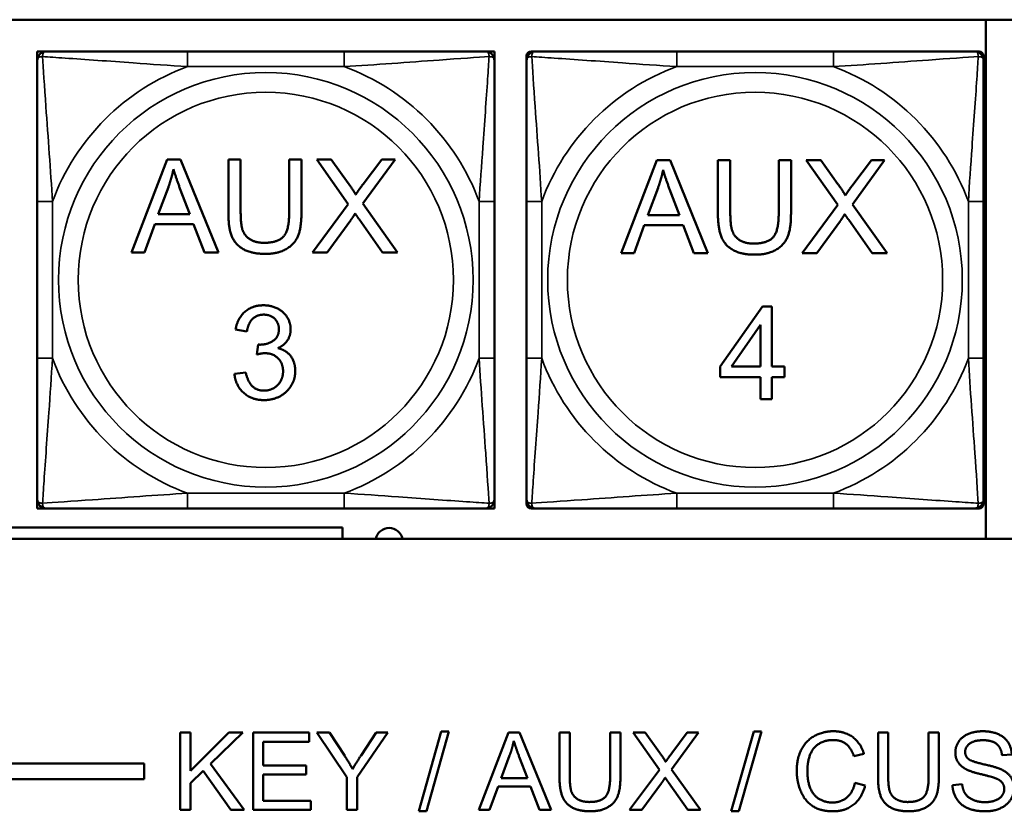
# Model space of a CAD drawing. Header units: inches. Extents: x -32 to 29.2, y -14.4 to 22.6.
# Tile 66 of 256: x -17.7 to -16.4, y -6.2 to -5.2. Entities that reach past the tile are written whole.
import ezdxf

# ---------------------------------------------------------------- set-up
doc = ezdxf.new("R2010")
doc.units = ezdxf.units.IN
doc.header["$MEASUREMENT"] = 0
doc.layers.add('Visible (ANSI)', color=7, linetype='Continuous', lineweight=50)
doc.layers.add('Visible Narrow (ANSI)', color=7, linetype='Continuous', lineweight=35)

msp = doc.modelspace()

# ---------------------------------------------------------------- linework, layer by layer
at = {"layer": 'Visible (ANSI)'}
for p, q in [((-18.9578, -5.2025), (-13.8724, -5.2025)), ((-16.4254, -5.2025), (-16.4254, -5.873)), ((-17.651, -5.2434), (-17.6391, -5.2434)), ((-17.651, -5.2552), (-17.651, -5.2434)), ((-17.2545, -5.2434), (-17.4568, -5.2434)), ((-17.0722, -5.2434), (-17.0604, -5.2434)), ((-17.0604, -5.2434), (-17.0604, -5.2552)), ((-17.019, -5.2552), (-17.019, -5.2493)), ((-17.013, -5.2434), (-17.0071, -5.2434)), ((-16.6225, -5.2434), (-16.8248, -5.2434)), ((-16.4402, -5.2434), (-16.4343, -5.2434)), ((-16.4284, -5.2493), (-16.4284, -5.2552)), ((-17.5293, -5.503), (-17.4832, -5.383)), ((-17.4832, -5.383), (-17.466, -5.383)), ((-17.466, -5.383), (-17.417, -5.503)), ((-17.4041, -5.4523), (-17.4041, -5.383)), ((-17.4041, -5.383), (-17.3882, -5.383)), ((-17.3882, -5.383), (-17.3882, -5.4523)), ((-17.3256, -5.4523), (-17.3256, -5.383)), ((-17.3256, -5.383), (-17.3097, -5.383)), ((-17.3097, -5.383), (-17.3097, -5.4523)), ((-17.2491, -5.4408), (-17.29, -5.383)), ((-17.29, -5.383), (-17.2711, -5.383)), ((-17.2711, -5.383), (-17.2492, -5.4138)), ((-17.1887, -5.383), (-17.2303, -5.4401)), ((-17.23, -5.4149), (-17.206, -5.383)), ((-17.206, -5.383), (-17.1887, -5.383)), ((-16.8968, -5.504), (-16.8507, -5.384)), ((-16.8507, -5.384), (-16.8335, -5.384)), ((-16.8335, -5.384), (-16.7845, -5.504)), ((-16.7716, -5.4534), (-16.7716, -5.384)), ((-16.7716, -5.384), (-16.7556, -5.384)), ((-16.7556, -5.384), (-16.7556, -5.4533)), ((-16.6931, -5.4533), (-16.6931, -5.384)), ((-16.6931, -5.384), (-16.6772, -5.384)), ((-16.6772, -5.384), (-16.6772, -5.4534)), ((-16.6165, -5.4418), (-16.6574, -5.384)), ((-16.6574, -5.384), (-16.6386, -5.384)), ((-16.6386, -5.384), (-16.6166, -5.4148)), ((-16.5562, -5.384), (-16.5978, -5.4411)), ((-16.5974, -5.4159), (-16.5734, -5.384)), ((-16.5734, -5.384), (-16.5562, -5.384)), ((-17.4947, -5.4538), (-17.4815, -5.4186)), ((-17.4666, -5.4205), (-17.454, -5.4538)), ((-16.8622, -5.4548), (-16.8489, -5.4196)), ((-16.834, -5.4215), (-16.8214, -5.4548)), ((-17.651, -5.4375), (-17.651, -5.6398)), ((-17.2954, -5.503), (-17.2491, -5.4408)), ((-17.2303, -5.4401), (-17.1854, -5.503)), ((-17.0604, -5.6398), (-17.0604, -5.4375)), ((-17.019, -5.4375), (-17.019, -5.6398)), ((-16.6629, -5.504), (-16.6165, -5.4418)), ((-16.5978, -5.4411), (-16.5529, -5.504)), ((-16.4284, -5.6398), (-16.4284, -5.4375)), ((-17.454, -5.4538), (-17.4947, -5.4538)), ((-16.8214, -5.4548), (-16.8622, -5.4548)), ((-17.4993, -5.4667), (-17.5125, -5.503)), ((-17.449, -5.4667), (-17.4993, -5.4667)), ((-17.4351, -5.503), (-17.449, -5.4667)), ((-17.246, -5.4614), (-17.2763, -5.503)), ((-17.2049, -5.503), (-17.2353, -5.4602)), ((-16.8668, -5.4677), (-16.8799, -5.504)), ((-16.8165, -5.4677), (-16.8668, -5.4677)), ((-16.8026, -5.504), (-16.8165, -5.4677)), ((-16.6134, -5.4624), (-16.6438, -5.504)), ((-16.5723, -5.504), (-16.6027, -5.4612)), ((-17.5125, -5.503), (-17.5293, -5.503)), ((-17.417, -5.503), (-17.4351, -5.503)), ((-17.2763, -5.503), (-17.2954, -5.503)), ((-17.1854, -5.503), (-17.2049, -5.503)), ((-16.8799, -5.504), (-16.8968, -5.504)), ((-16.7845, -5.504), (-16.8026, -5.504)), ((-16.6438, -5.504), (-16.6629, -5.504)), ((-16.5529, -5.504), (-16.5723, -5.504)), ((-16.7687, -5.6506), (-16.714, -5.5729)), ((-16.714, -5.5729), (-16.7019, -5.5729)), ((-16.7019, -5.5729), (-16.7019, -5.6506)), ((-16.7542, -5.6506), (-16.7166, -5.5965)), ((-16.7166, -5.5965), (-16.7166, -5.6506)), ((-17.3801, -5.6052), (-17.3948, -5.6025)), ((-17.3672, -5.635), (-17.3656, -5.6221)), ((-17.3963, -5.66), (-17.3816, -5.6581)), ((-16.7687, -5.6641), (-16.7687, -5.6506)), ((-16.7166, -5.6506), (-16.7542, -5.6506)), ((-16.7019, -5.6506), (-16.6857, -5.6506)), ((-16.6857, -5.6506), (-16.6857, -5.6641)), ((-16.7166, -5.6641), (-16.7687, -5.6641)), ((-16.7166, -5.6929), (-16.7166, -5.6641)), ((-16.6857, -5.6641), (-16.7019, -5.6641)), ((-16.7019, -5.6641), (-16.7019, -5.6929)), ((-16.7019, -5.6929), (-16.7166, -5.6929)), ((-17.651, -5.8339), (-17.651, -5.8221)), ((-17.0604, -5.8221), (-17.0604, -5.8339)), ((-17.019, -5.828), (-17.019, -5.8221)), ((-16.4284, -5.8221), (-16.4284, -5.828)), ((-17.6391, -5.8339), (-17.651, -5.8339)), ((-17.4568, -5.8339), (-17.2545, -5.8339)), ((-17.0604, -5.8339), (-17.0722, -5.8339)), ((-17.0071, -5.8339), (-17.013, -5.8339)), ((-16.8248, -5.8339), (-16.6225, -5.8339)), ((-16.4343, -5.8339), (-16.4402, -5.8339)), ((-17.7367, -5.8583), (-17.2568, -5.8583)), ((-17.2568, -5.8583), (-17.2568, -5.873)), ((-13.8724, -5.873), (-18.9578, -5.873)), ((-17.4663, -6.1234), (-17.453, -6.1234)), ((-17.4663, -6.2234), (-17.4663, -6.1234)), ((-17.453, -6.1234), (-17.453, -6.173)), ((-17.453, -6.173), (-17.4033, -6.1234)), ((-17.3854, -6.1234), (-17.4273, -6.164)), ((-17.4033, -6.1234), (-17.3854, -6.1234)), ((-17.3722, -6.1234), (-17.2998, -6.1234)), ((-17.3722, -6.2234), (-17.3722, -6.1234)), ((-17.2998, -6.1234), (-17.2998, -6.1353)), ((-17.2511, -6.1811), (-17.2897, -6.1234)), ((-17.2897, -6.1234), (-17.2736, -6.1234)), ((-17.2736, -6.1234), (-17.2538, -6.1536)), ((-17.1979, -6.1234), (-17.2378, -6.1811)), ((-17.2327, -6.1529), (-17.2133, -6.1234)), ((-17.2133, -6.1234), (-17.1979, -6.1234)), ((-17.158, -6.2251), (-17.1291, -6.1218)), ((-17.1192, -6.1218), (-17.1481, -6.2251)), ((-17.1291, -6.1218), (-17.1192, -6.1218)), ((-17.0806, -6.2234), (-17.0422, -6.1234)), ((-17.0422, -6.1234), (-17.0279, -6.1234)), ((-17.0279, -6.1234), (-16.987, -6.2234)), ((-16.9763, -6.1812), (-16.9763, -6.1234)), ((-16.9763, -6.1234), (-16.963, -6.1234)), ((-16.963, -6.1234), (-16.963, -6.1811)), ((-16.9109, -6.1811), (-16.9109, -6.1234)), ((-16.9109, -6.1234), (-16.8976, -6.1234)), ((-16.8976, -6.1234), (-16.8976, -6.1812)), ((-16.8471, -6.1716), (-16.8811, -6.1234)), ((-16.8811, -6.1234), (-16.8654, -6.1234)), ((-16.8654, -6.1234), (-16.8471, -6.149)), ((-16.7968, -6.1234), (-16.8314, -6.171)), ((-16.8311, -6.15), (-16.8112, -6.1234)), ((-16.8112, -6.1234), (-16.7968, -6.1234)), ((-16.7543, -6.2251), (-16.7253, -6.1218)), ((-16.7154, -6.1218), (-16.7444, -6.2251)), ((-16.7253, -6.1218), (-16.7154, -6.1218)), ((-16.5648, -6.1812), (-16.5648, -6.1234)), ((-16.5648, -6.1234), (-16.5516, -6.1234)), ((-16.5516, -6.1234), (-16.5516, -6.1811)), ((-16.4994, -6.1811), (-16.4994, -6.1234)), ((-16.4994, -6.1234), (-16.4862, -6.1234)), ((-16.4862, -6.1234), (-16.4862, -6.1812)), ((-17.2998, -6.1353), (-17.359, -6.1353)), ((-17.359, -6.1353), (-17.359, -6.1658)), ((-17.0518, -6.1824), (-17.0407, -6.1531)), ((-17.0283, -6.1547), (-17.0178, -6.1824)), ((-16.583, -6.1508), (-16.5961, -6.1539)), ((-16.392, -6.1516), (-16.4046, -6.1526)), ((-27.8004, -6.1634), (-17.5129, -6.1634)), ((-17.5129, -6.1634), (-17.5129, -6.1834)), ((-17.4273, -6.164), (-17.3836, -6.2234)), ((-17.359, -6.1658), (-17.3035, -6.1658)), ((-17.3035, -6.1658), (-17.3035, -6.1776)), ((-17.4366, -6.1729), (-17.453, -6.1888)), ((-17.401, -6.2234), (-17.4366, -6.1729)), ((-17.3035, -6.1776), (-17.359, -6.1776)), ((-17.359, -6.1776), (-17.359, -6.2116)), ((-17.2511, -6.2234), (-17.2511, -6.1811)), ((-17.2378, -6.1811), (-17.2378, -6.2234)), ((-16.8857, -6.2234), (-16.8471, -6.1716)), ((-16.8314, -6.171), (-16.794, -6.2234)), ((-17.5129, -6.1834), (-27.8004, -6.1834)), ((-17.453, -6.1888), (-17.453, -6.2234)), ((-17.0556, -6.1932), (-17.0666, -6.2234)), ((-17.0137, -6.1932), (-17.0556, -6.1932)), ((-17.0178, -6.1824), (-17.0518, -6.1824)), ((-17.0021, -6.2234), (-17.0137, -6.1932)), ((-16.8445, -6.1888), (-16.8698, -6.2234)), ((-16.8103, -6.2234), (-16.8356, -6.1878)), ((-16.5946, -6.1883), (-16.5814, -6.1917)), ((-16.4686, -6.1913), (-16.4561, -6.1902)), ((-17.359, -6.2116), (-17.2975, -6.2116)), ((-17.2975, -6.2116), (-17.2975, -6.2234)), ((-17.453, -6.2234), (-17.4663, -6.2234)), ((-17.3836, -6.2234), (-17.401, -6.2234)), ((-17.2975, -6.2234), (-17.3722, -6.2234)), ((-17.2378, -6.2234), (-17.2511, -6.2234)), ((-17.1481, -6.2251), (-17.158, -6.2251)), ((-17.0666, -6.2234), (-17.0806, -6.2234)), ((-16.987, -6.2234), (-17.0021, -6.2234)), ((-16.8698, -6.2234), (-16.8857, -6.2234)), ((-16.794, -6.2234), (-16.8103, -6.2234)), ((-16.7444, -6.2251), (-16.7543, -6.2251))]:
    msp.add_line(p, q, dxfattribs=at)
for centre, radius, start, end in [((-17.6391, -5.2552), 0.0118, 90, 180), ((-17.0722, -5.2552), 0.0118, 0, 90), ((-17.013, -5.2493), 0.00591, 90, 180), ((-17.0071, -5.2552), 0.0118, 90, 180), ((-16.4402, -5.2552), 0.0118, 0, 90), ((-16.4343, -5.2493), 0.00591, 0, 90), ((-17.6391, -5.8221), 0.0118, 180, 270), ((-17.0722, -5.8221), 0.0118, 270, 0), ((-17.0071, -5.8221), 0.0118, 180, 270), ((-16.4402, -5.8221), 0.0118, 270, 0), ((-17.013, -5.828), 0.00591, 180, 270), ((-16.4343, -5.828), 0.00591, 270, 0), ((-17.1964, -5.8766), 0.0175, 11.7284, 168.2716)]:
    msp.add_arc(centre, radius, start, end, dxfattribs=at)
for points, knots in [([(-17.4568, -5.2434), (-17.4805, -5.2434), (-17.5045, -5.2434), (-17.5278, -5.2434), (-17.5585, -5.2434), (-17.5894, -5.2434), (-17.6126, -5.2434), (-17.6247, -5.2434), (-17.6343, -5.2434), (-17.6391, -5.2434)], [0.2569537, 0.2569537, 0.2569537, 0.2569537, 0.4371919, 0.4371919, 0.4371919, 0.6739428, 0.6739428, 0.6739428, 0.7963818, 0.7963818, 0.7963818, 0.7963818]), ([(-17.0722, -5.2434), (-17.0779, -5.2434), (-17.0904, -5.2434), (-17.1057, -5.2434), (-17.1291, -5.2434), (-17.1582, -5.2434), (-17.1873, -5.2434), (-17.2095, -5.2434), (-17.2321, -5.2434), (-17.2545, -5.2434)], [-0.7968224, -0.7968224, -0.7968224, -0.7968224, -0.6514613, -0.6514613, -0.6514613, -0.427691, -0.427691, -0.427691, -0.2569517, -0.2569517, -0.2569517, -0.2569517]), ([(-16.8248, -5.2434), (-16.8485, -5.2434), (-16.8725, -5.2434), (-16.8958, -5.2434), (-16.9265, -5.2434), (-16.9574, -5.2434), (-16.9806, -5.2434), (-16.9927, -5.2434), (-17.0023, -5.2434), (-17.0071, -5.2434)], [0.2569537, 0.2569537, 0.2569537, 0.2569537, 0.4371919, 0.4371919, 0.4371919, 0.6739428, 0.6739428, 0.6739428, 0.7963818, 0.7963818, 0.7963818, 0.7963818]), ([(-16.4402, -5.2434), (-16.4459, -5.2434), (-16.4584, -5.2434), (-16.4737, -5.2434), (-16.4971, -5.2434), (-16.5262, -5.2434), (-16.5553, -5.2434), (-16.5775, -5.2434), (-16.6001, -5.2434), (-16.6225, -5.2434)], [-0.7968224, -0.7968224, -0.7968224, -0.7968224, -0.6514613, -0.6514613, -0.6514613, -0.427691, -0.427691, -0.427691, -0.2569517, -0.2569517, -0.2569517, -0.2569517]), ([(-17.651, -5.2552), (-17.651, -5.2609), (-17.651, -5.2734), (-17.651, -5.2886), (-17.651, -5.312), (-17.651, -5.3412), (-17.651, -5.3702), (-17.651, -5.3924), (-17.651, -5.4151), (-17.651, -5.4375)], [-0.7968224, -0.7968224, -0.7968224, -0.7968224, -0.6514613, -0.6514613, -0.6514613, -0.427691, -0.427691, -0.427691, -0.2569517, -0.2569517, -0.2569517, -0.2569517]), ([(-17.0604, -5.4375), (-17.0604, -5.4138), (-17.0604, -5.3898), (-17.0604, -5.3665), (-17.0604, -5.3358), (-17.0604, -5.3049), (-17.0604, -5.2817), (-17.0604, -5.2697), (-17.0604, -5.26), (-17.0604, -5.2552)], [0.2569537, 0.2569537, 0.2569537, 0.2569537, 0.4371919, 0.4371919, 0.4371919, 0.6739428, 0.6739428, 0.6739428, 0.7963818, 0.7963818, 0.7963818, 0.7963818]), ([(-17.019, -5.2552), (-17.019, -5.2609), (-17.019, -5.2734), (-17.019, -5.2886), (-17.019, -5.312), (-17.019, -5.3412), (-17.019, -5.3702), (-17.019, -5.3924), (-17.019, -5.4151), (-17.019, -5.4375)], [-0.7968224, -0.7968224, -0.7968224, -0.7968224, -0.6514613, -0.6514613, -0.6514613, -0.427691, -0.427691, -0.427691, -0.2569517, -0.2569517, -0.2569517, -0.2569517]), ([(-16.4284, -5.4375), (-16.4284, -5.4138), (-16.4284, -5.3898), (-16.4284, -5.3665), (-16.4284, -5.3358), (-16.4284, -5.3049), (-16.4284, -5.2817), (-16.4284, -5.2697), (-16.4284, -5.26), (-16.4284, -5.2552)], [0.2569537, 0.2569537, 0.2569537, 0.2569537, 0.4371919, 0.4371919, 0.4371919, 0.6739428, 0.6739428, 0.6739428, 0.7963818, 0.7963818, 0.7963818, 0.7963818]), ([(-17.651, -5.6398), (-17.651, -5.6635), (-17.651, -5.6874), (-17.651, -5.7108), (-17.651, -5.7415), (-17.651, -5.7724), (-17.651, -5.7956), (-17.651, -5.8076), (-17.651, -5.8173), (-17.651, -5.8221)], [0.2569537, 0.2569537, 0.2569537, 0.2569537, 0.4371919, 0.4371919, 0.4371919, 0.6739428, 0.6739428, 0.6739428, 0.7963818, 0.7963818, 0.7963818, 0.7963818]), ([(-17.0604, -5.8221), (-17.0604, -5.8164), (-17.0604, -5.8039), (-17.0604, -5.7887), (-17.0604, -5.7652), (-17.0604, -5.7361), (-17.0604, -5.707), (-17.0604, -5.6849), (-17.0604, -5.6622), (-17.0604, -5.6398)], [-0.7968224, -0.7968224, -0.7968224, -0.7968224, -0.6514613, -0.6514613, -0.6514613, -0.427691, -0.427691, -0.427691, -0.2569517, -0.2569517, -0.2569517, -0.2569517]), ([(-17.019, -5.6398), (-17.019, -5.6635), (-17.019, -5.6874), (-17.019, -5.7108), (-17.019, -5.7415), (-17.019, -5.7724), (-17.019, -5.7956), (-17.019, -5.8076), (-17.019, -5.8173), (-17.019, -5.8221)], [0.2569537, 0.2569537, 0.2569537, 0.2569537, 0.4371919, 0.4371919, 0.4371919, 0.6739428, 0.6739428, 0.6739428, 0.7963818, 0.7963818, 0.7963818, 0.7963818]), ([(-16.4284, -5.8221), (-16.4284, -5.8164), (-16.4284, -5.8039), (-16.4284, -5.7887), (-16.4284, -5.7652), (-16.4284, -5.7361), (-16.4284, -5.707), (-16.4284, -5.6849), (-16.4284, -5.6622), (-16.4284, -5.6398)], [-0.7968224, -0.7968224, -0.7968224, -0.7968224, -0.6514613, -0.6514613, -0.6514613, -0.427691, -0.427691, -0.427691, -0.2569517, -0.2569517, -0.2569517, -0.2569517]), ([(-17.6391, -5.8339), (-17.6334, -5.8339), (-17.6209, -5.8339), (-17.6057, -5.8339), (-17.5823, -5.8339), (-17.5531, -5.8339), (-17.5241, -5.8339), (-17.5019, -5.8339), (-17.4792, -5.8339), (-17.4568, -5.8339)], [-0.7968224, -0.7968224, -0.7968224, -0.7968224, -0.6514613, -0.6514613, -0.6514613, -0.427691, -0.427691, -0.427691, -0.2569517, -0.2569517, -0.2569517, -0.2569517]), ([(-17.2545, -5.8339), (-17.2309, -5.8339), (-17.2069, -5.8339), (-17.1835, -5.8339), (-17.1528, -5.8339), (-17.122, -5.8339), (-17.0987, -5.8339), (-17.0867, -5.8339), (-17.0771, -5.8339), (-17.0722, -5.8339)], [0.2569537, 0.2569537, 0.2569537, 0.2569537, 0.4371919, 0.4371919, 0.4371919, 0.6739428, 0.6739428, 0.6739428, 0.7963818, 0.7963818, 0.7963818, 0.7963818]), ([(-17.0071, -5.8339), (-17.0014, -5.8339), (-16.9889, -5.8339), (-16.9737, -5.8339), (-16.9503, -5.8339), (-16.9211, -5.8339), (-16.8921, -5.8339), (-16.8699, -5.8339), (-16.8472, -5.8339), (-16.8248, -5.8339)], [-0.7968224, -0.7968224, -0.7968224, -0.7968224, -0.6514613, -0.6514613, -0.6514613, -0.427691, -0.427691, -0.427691, -0.2569517, -0.2569517, -0.2569517, -0.2569517]), ([(-16.6225, -5.8339), (-16.5989, -5.8339), (-16.5749, -5.8339), (-16.5515, -5.8339), (-16.5208, -5.8339), (-16.49, -5.8339), (-16.4667, -5.8339), (-16.4547, -5.8339), (-16.4451, -5.8339), (-16.4402, -5.8339)], [0.2569537, 0.2569537, 0.2569537, 0.2569537, 0.4371919, 0.4371919, 0.4371919, 0.6739428, 0.6739428, 0.6739428, 0.7963818, 0.7963818, 0.7963818, 0.7963818])]:
    msp.add_open_spline(points, degree=3, knots=knots, dxfattribs=at)
for points in [[(-17.4815, -5.4186), (-17.4774, -5.4072), (-17.475, -5.3956)], [(-17.475, -5.3956), (-17.4722, -5.4053), (-17.4666, -5.4205)], [(-16.8489, -5.4196), (-16.8448, -5.4082), (-16.8424, -5.3966)], [(-16.8424, -5.3966), (-16.8397, -5.4063), (-16.834, -5.4215)], [(-17.2492, -5.4138), (-17.2423, -5.4233), (-17.2396, -5.4285)], [(-17.2396, -5.4285), (-17.2355, -5.4221), (-17.23, -5.4149)], [(-16.6166, -5.4148), (-16.6098, -5.4243), (-16.607, -5.4295)], [(-16.607, -5.4295), (-16.603, -5.4231), (-16.5974, -5.4159)], [(-17.3566, -5.505), (-17.3735, -5.505), (-17.395, -5.4934), (-17.4041, -5.4714), (-17.4041, -5.4523)], [(-17.3882, -5.4523), (-17.3882, -5.4678), (-17.3824, -5.4826), (-17.3683, -5.4907), (-17.358, -5.4907)], [(-17.358, -5.4907), (-17.3405, -5.4907), (-17.3256, -5.4748), (-17.3256, -5.4523)], [(-17.3097, -5.4523), (-17.3097, -5.4705), (-17.3179, -5.4917), (-17.3393, -5.505), (-17.3566, -5.505)], [(-17.2403, -5.4528), (-17.2442, -5.4589), (-17.246, -5.4614)], [(-17.2353, -5.4602), (-17.2378, -5.4566), (-17.2403, -5.4528)], [(-16.7241, -5.506), (-16.7409, -5.506), (-16.7624, -5.4944), (-16.7716, -5.4724), (-16.7716, -5.4534)], [(-16.7556, -5.4533), (-16.7556, -5.4688), (-16.7499, -5.4836), (-16.7357, -5.4917), (-16.7255, -5.4917)], [(-16.7255, -5.4917), (-16.708, -5.4917), (-16.6931, -5.4758), (-16.6931, -5.4533)], [(-16.6772, -5.4534), (-16.6772, -5.4715), (-16.6853, -5.4927), (-16.7067, -5.506), (-16.7241, -5.506)], [(-16.6077, -5.4538), (-16.6117, -5.4599), (-16.6134, -5.4624)], [(-16.6027, -5.4612), (-16.6053, -5.4576), (-16.6077, -5.4538)], [(-17.3948, -5.6025), (-17.3921, -5.5877), (-17.373, -5.5714), (-17.3587, -5.5714)], [(-17.3587, -5.5714), (-17.3489, -5.5714), (-17.3324, -5.5798), (-17.3236, -5.5944), (-17.3236, -5.6025)], [(-17.3584, -5.5835), (-17.367, -5.5835), (-17.3785, -5.5943), (-17.3801, -5.6052)], [(-17.3388, -5.6022), (-17.3388, -5.5941), (-17.3497, -5.5835), (-17.3584, -5.5835)], [(-17.3633, -5.6223), (-17.3538, -5.6223), (-17.3388, -5.6124), (-17.3388, -5.6022)], [(-17.3236, -5.6025), (-17.3236, -5.6103), (-17.3319, -5.6231), (-17.3401, -5.6268)], [(-17.3656, -5.6221), (-17.3641, -5.6223), (-17.3633, -5.6223)], [(-17.3569, -5.6333), (-17.361, -5.6333), (-17.3672, -5.635)], [(-17.3334, -5.6566), (-17.3334, -5.6465), (-17.3466, -5.6333), (-17.3569, -5.6333)], [(-17.3401, -5.6268), (-17.3294, -5.6293), (-17.3177, -5.6448), (-17.3177, -5.6564)], [(-17.3581, -5.6939), (-17.374, -5.6939), (-17.3948, -5.675), (-17.3963, -5.66)], [(-17.3816, -5.6581), (-17.379, -5.6706), (-17.3668, -5.6817), (-17.3581, -5.6817)], [(-17.3177, -5.6564), (-17.3177, -5.672), (-17.3407, -5.6939), (-17.3581, -5.6939)], [(-17.3581, -5.6817), (-17.3476, -5.6817), (-17.3334, -5.6673), (-17.3334, -5.6566)], [(-16.6698, -6.1727), (-16.6698, -6.1571), (-16.6578, -6.1337), (-16.6358, -6.1217), (-16.6225, -6.1217)], [(-16.6225, -6.1217), (-16.6075, -6.1217), (-16.5871, -6.137), (-16.583, -6.1508)], [(-16.4649, -6.1493), (-16.4649, -6.1417), (-16.4563, -6.1285), (-16.4397, -6.1217), (-16.4296, -6.1217)], [(-16.4296, -6.1217), (-16.4185, -6.1217), (-16.4015, -6.1288), (-16.3923, -6.1428), (-16.392, -6.1516)], [(-17.0407, -6.1531), (-17.0373, -6.1436), (-17.0353, -6.134)], [(-17.0353, -6.134), (-17.033, -6.142), (-17.0283, -6.1547)], [(-16.6228, -6.133), (-16.6343, -6.133), (-16.6499, -6.1441), (-16.6561, -6.1627), (-16.6561, -6.1726)], [(-16.5961, -6.1539), (-16.5996, -6.143), (-16.6128, -6.133), (-16.6228, -6.133)], [(-16.4291, -6.1333), (-16.4411, -6.1333), (-16.4522, -6.1422), (-16.4522, -6.1484)], [(-16.4046, -6.1526), (-16.4056, -6.143), (-16.4175, -6.1333), (-16.4291, -6.1333)], [(-17.2538, -6.1536), (-17.2483, -6.162), (-17.2436, -6.1705)], [(-17.2436, -6.1705), (-17.2391, -6.1627), (-17.2327, -6.1529)], [(-16.8471, -6.149), (-16.8414, -6.157), (-16.8391, -6.1613)], [(-16.8391, -6.1613), (-16.8358, -6.156), (-16.8311, -6.15)], [(-16.4507, -6.171), (-16.4579, -6.1673), (-16.4649, -6.1561), (-16.4649, -6.1493)], [(-16.4522, -6.1484), (-16.4522, -6.1538), (-16.4483, -6.1573)], [(-16.4483, -6.1573), (-16.4444, -6.1607), (-16.412, -6.168), (-16.406, -6.1708)], [(-16.9367, -6.2251), (-16.9507, -6.2251), (-16.9686, -6.2154), (-16.9763, -6.1971), (-16.9763, -6.1812)], [(-16.963, -6.1811), (-16.963, -6.1941), (-16.9582, -6.2064), (-16.9464, -6.2131), (-16.9378, -6.2131)], [(-16.9378, -6.2131), (-16.9233, -6.2131), (-16.9109, -6.1999), (-16.9109, -6.1811)], [(-16.8976, -6.1812), (-16.8976, -6.1963), (-16.9044, -6.214), (-16.9222, -6.2251), (-16.9367, -6.2251)], [(-16.8397, -6.1816), (-16.843, -6.1867), (-16.8445, -6.1888)], [(-16.8356, -6.1878), (-16.8377, -6.1847), (-16.8397, -6.1816)], [(-16.6228, -6.2251), (-16.6389, -6.2251), (-16.6592, -6.2119), (-16.6698, -6.187), (-16.6698, -6.1727)], [(-16.6561, -6.1726), (-16.6561, -6.1853), (-16.6487, -6.2044), (-16.633, -6.2138), (-16.6239, -6.2138)], [(-16.5253, -6.2251), (-16.5393, -6.2251), (-16.5572, -6.2154), (-16.5648, -6.1971), (-16.5648, -6.1812)], [(-16.5516, -6.1811), (-16.5516, -6.1941), (-16.5468, -6.2064), (-16.5349, -6.2131), (-16.5264, -6.2131)], [(-16.5264, -6.2131), (-16.5119, -6.2131), (-16.4994, -6.1999), (-16.4994, -6.1811)], [(-16.4862, -6.1812), (-16.4862, -6.1963), (-16.493, -6.214), (-16.5108, -6.2251), (-16.5253, -6.2251)], [(-16.4135, -6.1822), (-16.4175, -6.1806), (-16.4452, -6.174), (-16.4507, -6.171)], [(-16.406, -6.1708), (-16.3973, -6.1748), (-16.389, -6.1872), (-16.389, -6.1952)], [(-16.6239, -6.2138), (-16.6128, -6.2138), (-16.5974, -6.201), (-16.5946, -6.1883)], [(-16.5814, -6.1917), (-16.5856, -6.208), (-16.6071, -6.2251), (-16.6228, -6.2251)], [(-16.426, -6.2251), (-16.4396, -6.2251), (-16.4579, -6.2172), (-16.4683, -6.2013), (-16.4686, -6.1913)], [(-16.4561, -6.1902), (-16.4552, -6.1978), (-16.4487, -6.2074), (-16.4351, -6.2133), (-16.4266, -6.2133)], [(-16.4017, -6.1963), (-16.4017, -6.1916), (-16.4071, -6.1846), (-16.4135, -6.1822)], [(-16.4266, -6.2133), (-16.419, -6.2133), (-16.4074, -6.2088), (-16.4017, -6.201), (-16.4017, -6.1963)], [(-16.389, -6.1952), (-16.389, -6.2032), (-16.3981, -6.2173), (-16.4153, -6.2251), (-16.426, -6.2251)]]:
    msp.add_open_spline(points, degree=2, dxfattribs=at)
at = {"layer": 'Visible Narrow (ANSI)'}
for p, q in [((-17.4568, -5.2434), (-17.4568, -5.2631)), ((-17.2545, -5.2434), (-17.2545, -5.2631)), ((-16.8248, -5.2434), (-16.8248, -5.2631)), ((-16.6225, -5.2434), (-16.6225, -5.2631)), ((-17.4568, -5.2631), (-17.2545, -5.2631)), ((-16.8248, -5.2631), (-16.6225, -5.2631)), ((-17.651, -5.4375), (-17.6313, -5.4375)), ((-17.6313, -5.6398), (-17.6313, -5.4375)), ((-17.0801, -5.4375), (-17.0801, -5.6398)), ((-17.0604, -5.4375), (-17.0801, -5.4375)), ((-17.019, -5.4375), (-16.9993, -5.4375)), ((-16.9993, -5.6398), (-16.9993, -5.4375)), ((-16.4481, -5.4375), (-16.4481, -5.6398)), ((-16.4284, -5.4375), (-16.4481, -5.4375)), ((-17.651, -5.6398), (-17.6313, -5.6398)), ((-17.0604, -5.6398), (-17.0801, -5.6398)), ((-17.019, -5.6398), (-16.9993, -5.6398)), ((-16.4284, -5.6398), (-16.4481, -5.6398)), ((-17.2545, -5.8142), (-17.4568, -5.8142)), ((-17.4568, -5.8339), (-17.4568, -5.8142)), ((-17.2545, -5.8339), (-17.2545, -5.8142)), ((-16.6225, -5.8142), (-16.8248, -5.8142)), ((-16.8248, -5.8339), (-16.8248, -5.8142)), ((-16.6225, -5.8339), (-16.6225, -5.8142))]:
    msp.add_line(p, q, dxfattribs=at)
for centre, radius in [((-17.3557, -5.5386), 0.2678), ((-16.7237, -5.5386), 0.2678), ((-17.3557, -5.5386), 0.2424), ((-16.7237, -5.5386), 0.2424)]:
    msp.add_circle(centre, radius, dxfattribs=at)
for centre, start, end in [((-17.3557, -5.5386), 110.1547, 159.8453), ((-17.3557, -5.5386), 20.1547, 69.8453), ((-16.7237, -5.5386), 110.1547, 159.8453), ((-16.7237, -5.5386), 20.1547, 69.8453), ((-17.3557, -5.5386), 200.1547, 249.8453), ((-17.3557, -5.5386), 290.1547, 339.8453), ((-16.7237, -5.5386), 200.1547, 249.8453), ((-16.7237, -5.5386), 290.1547, 339.8453)]:
    msp.add_arc(centre, 0.2936, start, end, dxfattribs=at)
for points, knots in [([(-17.651, -5.2552), (-17.651, -5.2546), (-17.6509, -5.2541), (-17.6506, -5.2533), (-17.6505, -5.2529), (-17.6501, -5.2523), (-17.6499, -5.2521), (-17.6496, -5.2518), (-17.6495, -5.2517), (-17.649, -5.2513), (-17.6487, -5.2511), (-17.6478, -5.2507), (-17.6471, -5.2505), (-17.6457, -5.2503), (-17.6449, -5.2502), (-17.6441, -5.2502)], [-0.0532704, -0.0532704, -0.0532704, -0.0532704, -0.04377373, -0.04377373, -0.03521335, -0.03521335, -0.02986312, -0.02986312, -0.02651922, -0.02651922, -0.01983142, -0.01983142, -0.00913095, -0.00913095, 0.00023197, 0.00023197, 0.00023197, 0.00023197]), ([(-17.6441, -5.2502), (-17.6441, -5.2494), (-17.6441, -5.2486), (-17.6438, -5.2472), (-17.6436, -5.2465), (-17.6432, -5.2456), (-17.643, -5.2453), (-17.6427, -5.2449), (-17.6426, -5.2447), (-17.6422, -5.2444), (-17.642, -5.2443), (-17.6415, -5.2439), (-17.6411, -5.2437), (-17.6402, -5.2434), (-17.6397, -5.2434), (-17.6391, -5.2434)], [-0.00023197, -0.00023197, -0.00023197, -0.00023197, 0.00913095, 0.00913095, 0.01983142, 0.01983142, 0.02651922, 0.02651922, 0.02986312, 0.02986312, 0.03521335, 0.03521335, 0.04377373, 0.04377373, 0.0532704, 0.0532704, 0.0532704, 0.0532704]), ([(-17.6441, -5.2502), (-17.6364, -5.2507), (-17.6264, -5.2514), (-17.5894, -5.2538), (-17.5577, -5.2561), (-17.5034, -5.26), (-17.4802, -5.2616), (-17.4568, -5.2631)], [-0.7478145, -0.7478145, -0.7478145, -0.7478145, -0.6493253, -0.6493253, -0.427691, -0.427691, -0.2569537, -0.2569537, -0.2569537, -0.2569537]), ([(-17.6313, -5.4375), (-17.6337, -5.397), (-17.637, -5.3547), (-17.6416, -5.289), (-17.6432, -5.2646), (-17.6441, -5.2502)], [0.2569517, 0.2569517, 0.2569517, 0.2569517, 0.5559983, 0.5559983, 0.7482818, 0.7482818, 0.7482818, 0.7482818]), ([(-17.2545, -5.2631), (-17.2141, -5.2607), (-17.1717, -5.2574), (-17.106, -5.2527), (-17.0816, -5.2511), (-17.0673, -5.2502)], [0.2569517, 0.2569517, 0.2569517, 0.2569517, 0.5559983, 0.5559983, 0.7482818, 0.7482818, 0.7482818, 0.7482818]), ([(-17.0673, -5.2502), (-17.0677, -5.2579), (-17.0684, -5.2679), (-17.0709, -5.3049), (-17.0732, -5.3366), (-17.077, -5.3909), (-17.0787, -5.4141), (-17.0801, -5.4375)], [-0.7478145, -0.7478145, -0.7478145, -0.7478145, -0.6493253, -0.6493253, -0.427691, -0.427691, -0.2569537, -0.2569537, -0.2569537, -0.2569537]), ([(-17.0722, -5.2434), (-17.0717, -5.2434), (-17.0712, -5.2434), (-17.0703, -5.2437), (-17.0699, -5.2439), (-17.0693, -5.2443), (-17.0691, -5.2444), (-17.0688, -5.2447), (-17.0687, -5.2449), (-17.0684, -5.2453), (-17.0682, -5.2456), (-17.0677, -5.2465), (-17.0675, -5.2472), (-17.0673, -5.2486), (-17.0672, -5.2494), (-17.0673, -5.2502)], [-0.0532704, -0.0532704, -0.0532704, -0.0532704, -0.04377373, -0.04377373, -0.03521335, -0.03521335, -0.02986312, -0.02986312, -0.02651922, -0.02651922, -0.01983142, -0.01983142, -0.00913095, -0.00913095, 0.00023197, 0.00023197, 0.00023197, 0.00023197]), ([(-17.0673, -5.2502), (-17.0664, -5.2502), (-17.0657, -5.2503), (-17.0642, -5.2505), (-17.0635, -5.2507), (-17.0626, -5.2511), (-17.0623, -5.2513), (-17.0619, -5.2517), (-17.0618, -5.2518), (-17.0615, -5.2521), (-17.0613, -5.2523), (-17.0609, -5.2529), (-17.0607, -5.2533), (-17.0605, -5.2541), (-17.0604, -5.2546), (-17.0604, -5.2552)], [-0.00023197, -0.00023197, -0.00023197, -0.00023197, 0.00913095, 0.00913095, 0.01983142, 0.01983142, 0.02651922, 0.02651922, 0.02986312, 0.02986312, 0.03521335, 0.03521335, 0.04377373, 0.04377373, 0.0532704, 0.0532704, 0.0532704, 0.0532704]), ([(-17.019, -5.2552), (-17.019, -5.2546), (-17.0189, -5.2541), (-17.0186, -5.2533), (-17.0185, -5.2529), (-17.0181, -5.2523), (-17.0179, -5.2521), (-17.0176, -5.2518), (-17.0175, -5.2517), (-17.017, -5.2513), (-17.0167, -5.2511), (-17.0158, -5.2507), (-17.0151, -5.2505), (-17.0137, -5.2503), (-17.0129, -5.2502), (-17.0121, -5.2502)], [-0.0532704, -0.0532704, -0.0532704, -0.0532704, -0.04377373, -0.04377373, -0.03521335, -0.03521335, -0.02986312, -0.02986312, -0.02651922, -0.02651922, -0.01983142, -0.01983142, -0.00913095, -0.00913095, 0.00023197, 0.00023197, 0.00023197, 0.00023197]), ([(-17.0121, -5.2502), (-17.0121, -5.2494), (-17.0121, -5.2486), (-17.0118, -5.2472), (-17.0116, -5.2465), (-17.0112, -5.2456), (-17.011, -5.2453), (-17.0107, -5.2449), (-17.0106, -5.2447), (-17.0102, -5.2444), (-17.01, -5.2443), (-17.0095, -5.2439), (-17.0091, -5.2437), (-17.0082, -5.2434), (-17.0077, -5.2434), (-17.0071, -5.2434)], [-0.00023197, -0.00023197, -0.00023197, -0.00023197, 0.00913095, 0.00913095, 0.01983142, 0.01983142, 0.02651922, 0.02651922, 0.02986312, 0.02986312, 0.03521335, 0.03521335, 0.04377373, 0.04377373, 0.0532704, 0.0532704, 0.0532704, 0.0532704]), ([(-17.0121, -5.2502), (-17.0044, -5.2507), (-16.9944, -5.2514), (-16.9574, -5.2538), (-16.9257, -5.2561), (-16.8714, -5.26), (-16.8482, -5.2616), (-16.8248, -5.2631)], [-0.7478145, -0.7478145, -0.7478145, -0.7478145, -0.6493253, -0.6493253, -0.427691, -0.427691, -0.2569537, -0.2569537, -0.2569537, -0.2569537]), ([(-16.9993, -5.4375), (-17.0017, -5.397), (-17.005, -5.3547), (-17.0096, -5.289), (-17.0112, -5.2646), (-17.0121, -5.2502)], [0.2569517, 0.2569517, 0.2569517, 0.2569517, 0.5559983, 0.5559983, 0.7482818, 0.7482818, 0.7482818, 0.7482818]), ([(-16.6225, -5.2631), (-16.5821, -5.2607), (-16.5397, -5.2574), (-16.474, -5.2527), (-16.4496, -5.2511), (-16.4353, -5.2502)], [0.2569517, 0.2569517, 0.2569517, 0.2569517, 0.5559983, 0.5559983, 0.7482818, 0.7482818, 0.7482818, 0.7482818]), ([(-16.4353, -5.2502), (-16.4357, -5.2579), (-16.4364, -5.2679), (-16.4389, -5.3049), (-16.4412, -5.3366), (-16.445, -5.3909), (-16.4467, -5.4141), (-16.4481, -5.4375)], [-0.7478145, -0.7478145, -0.7478145, -0.7478145, -0.6493253, -0.6493253, -0.427691, -0.427691, -0.2569537, -0.2569537, -0.2569537, -0.2569537]), ([(-16.4402, -5.2434), (-16.4397, -5.2434), (-16.4392, -5.2434), (-16.4383, -5.2437), (-16.4379, -5.2439), (-16.4373, -5.2443), (-16.4371, -5.2444), (-16.4368, -5.2447), (-16.4367, -5.2449), (-16.4364, -5.2453), (-16.4362, -5.2456), (-16.4357, -5.2465), (-16.4355, -5.2472), (-16.4353, -5.2486), (-16.4352, -5.2494), (-16.4353, -5.2502)], [-0.0532704, -0.0532704, -0.0532704, -0.0532704, -0.04377373, -0.04377373, -0.03521335, -0.03521335, -0.02986312, -0.02986312, -0.02651922, -0.02651922, -0.01983142, -0.01983142, -0.00913095, -0.00913095, 0.00023197, 0.00023197, 0.00023197, 0.00023197]), ([(-16.4353, -5.2502), (-16.4344, -5.2502), (-16.4337, -5.2503), (-16.4322, -5.2505), (-16.4315, -5.2507), (-16.4306, -5.2511), (-16.4303, -5.2513), (-16.4299, -5.2517), (-16.4298, -5.2518), (-16.4295, -5.2521), (-16.4293, -5.2523), (-16.4289, -5.2529), (-16.4287, -5.2533), (-16.4285, -5.2541), (-16.4284, -5.2546), (-16.4284, -5.2552)], [-0.00023197, -0.00023197, -0.00023197, -0.00023197, 0.00913095, 0.00913095, 0.01983142, 0.01983142, 0.02651922, 0.02651922, 0.02986312, 0.02986312, 0.03521335, 0.03521335, 0.04377373, 0.04377373, 0.0532704, 0.0532704, 0.0532704, 0.0532704]), ([(-17.6441, -5.8271), (-17.6436, -5.8194), (-17.643, -5.8094), (-17.6405, -5.7724), (-17.6382, -5.7406), (-17.6343, -5.6864), (-17.6327, -5.6632), (-17.6313, -5.6398)], [-0.7478145, -0.7478145, -0.7478145, -0.7478145, -0.6493253, -0.6493253, -0.427691, -0.427691, -0.2569537, -0.2569537, -0.2569537, -0.2569537]), ([(-17.0801, -5.6398), (-17.0777, -5.6803), (-17.0744, -5.7226), (-17.0698, -5.7883), (-17.0682, -5.8127), (-17.0673, -5.8271)], [0.2569517, 0.2569517, 0.2569517, 0.2569517, 0.5559983, 0.5559983, 0.7482818, 0.7482818, 0.7482818, 0.7482818]), ([(-17.0121, -5.8271), (-17.0116, -5.8194), (-17.011, -5.8094), (-17.0085, -5.7724), (-17.0062, -5.7406), (-17.0023, -5.6864), (-17.0007, -5.6632), (-16.9993, -5.6398)], [-0.7478145, -0.7478145, -0.7478145, -0.7478145, -0.6493253, -0.6493253, -0.427691, -0.427691, -0.2569537, -0.2569537, -0.2569537, -0.2569537]), ([(-16.4481, -5.6398), (-16.4457, -5.6803), (-16.4424, -5.7226), (-16.4378, -5.7883), (-16.4362, -5.8127), (-16.4353, -5.8271)], [0.2569517, 0.2569517, 0.2569517, 0.2569517, 0.5559983, 0.5559983, 0.7482818, 0.7482818, 0.7482818, 0.7482818]), ([(-17.6441, -5.8271), (-17.6449, -5.8271), (-17.6457, -5.827), (-17.6471, -5.8268), (-17.6478, -5.8266), (-17.6487, -5.8262), (-17.649, -5.826), (-17.6495, -5.8256), (-17.6496, -5.8255), (-17.6499, -5.8252), (-17.6501, -5.825), (-17.6505, -5.8244), (-17.6506, -5.824), (-17.6509, -5.8231), (-17.651, -5.8226), (-17.651, -5.8221)], [-0.00023197, -0.00023197, -0.00023197, -0.00023197, 0.00913095, 0.00913095, 0.01983142, 0.01983142, 0.02651922, 0.02651922, 0.02986312, 0.02986312, 0.03521335, 0.03521335, 0.04377373, 0.04377373, 0.0532704, 0.0532704, 0.0532704, 0.0532704]), ([(-17.4568, -5.8142), (-17.4973, -5.8166), (-17.5397, -5.8199), (-17.6053, -5.8245), (-17.6297, -5.8261), (-17.6441, -5.8271)], [0.2569517, 0.2569517, 0.2569517, 0.2569517, 0.5559983, 0.5559983, 0.7482818, 0.7482818, 0.7482818, 0.7482818]), ([(-17.0673, -5.8271), (-17.0749, -5.8266), (-17.0849, -5.8259), (-17.122, -5.8235), (-17.1537, -5.8212), (-17.2079, -5.8173), (-17.2312, -5.8156), (-17.2545, -5.8142)], [-0.7478145, -0.7478145, -0.7478145, -0.7478145, -0.6493253, -0.6493253, -0.427691, -0.427691, -0.2569537, -0.2569537, -0.2569537, -0.2569537]), ([(-17.0604, -5.8221), (-17.0604, -5.8226), (-17.0605, -5.8231), (-17.0607, -5.824), (-17.0609, -5.8244), (-17.0613, -5.825), (-17.0615, -5.8252), (-17.0618, -5.8255), (-17.0619, -5.8256), (-17.0623, -5.826), (-17.0626, -5.8262), (-17.0635, -5.8266), (-17.0642, -5.8268), (-17.0657, -5.827), (-17.0664, -5.8271), (-17.0673, -5.8271)], [-0.0532704, -0.0532704, -0.0532704, -0.0532704, -0.04377373, -0.04377373, -0.03521335, -0.03521335, -0.02986312, -0.02986312, -0.02651922, -0.02651922, -0.01983142, -0.01983142, -0.00913095, -0.00913095, 0.00023197, 0.00023197, 0.00023197, 0.00023197]), ([(-17.0121, -5.8271), (-17.0129, -5.8271), (-17.0137, -5.827), (-17.0151, -5.8268), (-17.0158, -5.8266), (-17.0167, -5.8262), (-17.017, -5.826), (-17.0175, -5.8256), (-17.0176, -5.8255), (-17.0179, -5.8252), (-17.0181, -5.825), (-17.0185, -5.8244), (-17.0186, -5.824), (-17.0189, -5.8231), (-17.019, -5.8226), (-17.019, -5.8221)], [-0.00023197, -0.00023197, -0.00023197, -0.00023197, 0.00913095, 0.00913095, 0.01983142, 0.01983142, 0.02651922, 0.02651922, 0.02986312, 0.02986312, 0.03521335, 0.03521335, 0.04377373, 0.04377373, 0.0532704, 0.0532704, 0.0532704, 0.0532704]), ([(-16.8248, -5.8142), (-16.8653, -5.8166), (-16.9077, -5.8199), (-16.9733, -5.8245), (-16.9977, -5.8261), (-17.0121, -5.8271)], [0.2569517, 0.2569517, 0.2569517, 0.2569517, 0.5559983, 0.5559983, 0.7482818, 0.7482818, 0.7482818, 0.7482818]), ([(-16.4353, -5.8271), (-16.4429, -5.8266), (-16.4529, -5.8259), (-16.49, -5.8235), (-16.5217, -5.8212), (-16.5759, -5.8173), (-16.5992, -5.8156), (-16.6225, -5.8142)], [-0.7478145, -0.7478145, -0.7478145, -0.7478145, -0.6493253, -0.6493253, -0.427691, -0.427691, -0.2569537, -0.2569537, -0.2569537, -0.2569537]), ([(-16.4284, -5.8221), (-16.4284, -5.8226), (-16.4285, -5.8231), (-16.4287, -5.824), (-16.4289, -5.8244), (-16.4293, -5.825), (-16.4295, -5.8252), (-16.4298, -5.8255), (-16.4299, -5.8256), (-16.4303, -5.826), (-16.4306, -5.8262), (-16.4315, -5.8266), (-16.4322, -5.8268), (-16.4337, -5.827), (-16.4344, -5.8271), (-16.4353, -5.8271)], [-0.0532704, -0.0532704, -0.0532704, -0.0532704, -0.04377373, -0.04377373, -0.03521335, -0.03521335, -0.02986312, -0.02986312, -0.02651922, -0.02651922, -0.01983142, -0.01983142, -0.00913095, -0.00913095, 0.00023197, 0.00023197, 0.00023197, 0.00023197]), ([(-17.6391, -5.8339), (-17.6397, -5.8339), (-17.6402, -5.8339), (-17.6411, -5.8336), (-17.6415, -5.8334), (-17.642, -5.833), (-17.6422, -5.8329), (-17.6426, -5.8326), (-17.6427, -5.8324), (-17.643, -5.832), (-17.6432, -5.8317), (-17.6436, -5.8308), (-17.6438, -5.8301), (-17.6441, -5.8287), (-17.6441, -5.8279), (-17.6441, -5.8271)], [-0.0532704, -0.0532704, -0.0532704, -0.0532704, -0.04377373, -0.04377373, -0.03521335, -0.03521335, -0.02986312, -0.02986312, -0.02651922, -0.02651922, -0.01983142, -0.01983142, -0.00913095, -0.00913095, 0.00023197, 0.00023197, 0.00023197, 0.00023197]), ([(-17.0673, -5.8271), (-17.0672, -5.8279), (-17.0673, -5.8287), (-17.0675, -5.8301), (-17.0677, -5.8308), (-17.0682, -5.8317), (-17.0684, -5.832), (-17.0687, -5.8324), (-17.0688, -5.8326), (-17.0691, -5.8329), (-17.0693, -5.833), (-17.0699, -5.8334), (-17.0703, -5.8336), (-17.0712, -5.8339), (-17.0717, -5.8339), (-17.0722, -5.8339)], [-0.00023197, -0.00023197, -0.00023197, -0.00023197, 0.00913095, 0.00913095, 0.01983142, 0.01983142, 0.02651922, 0.02651922, 0.02986312, 0.02986312, 0.03521335, 0.03521335, 0.04377373, 0.04377373, 0.0532704, 0.0532704, 0.0532704, 0.0532704]), ([(-17.0071, -5.8339), (-17.0077, -5.8339), (-17.0082, -5.8339), (-17.0091, -5.8336), (-17.0095, -5.8334), (-17.01, -5.833), (-17.0102, -5.8329), (-17.0106, -5.8326), (-17.0107, -5.8324), (-17.011, -5.832), (-17.0112, -5.8317), (-17.0116, -5.8308), (-17.0118, -5.8301), (-17.0121, -5.8287), (-17.0121, -5.8279), (-17.0121, -5.8271)], [-0.0532704, -0.0532704, -0.0532704, -0.0532704, -0.04377373, -0.04377373, -0.03521335, -0.03521335, -0.02986312, -0.02986312, -0.02651922, -0.02651922, -0.01983142, -0.01983142, -0.00913095, -0.00913095, 0.00023197, 0.00023197, 0.00023197, 0.00023197]), ([(-16.4353, -5.8271), (-16.4352, -5.8279), (-16.4353, -5.8287), (-16.4355, -5.8301), (-16.4357, -5.8308), (-16.4362, -5.8317), (-16.4364, -5.832), (-16.4367, -5.8324), (-16.4368, -5.8326), (-16.4371, -5.8329), (-16.4373, -5.833), (-16.4379, -5.8334), (-16.4383, -5.8336), (-16.4392, -5.8339), (-16.4397, -5.8339), (-16.4402, -5.8339)], [-0.00023197, -0.00023197, -0.00023197, -0.00023197, 0.00913095, 0.00913095, 0.01983142, 0.01983142, 0.02651922, 0.02651922, 0.02986312, 0.02986312, 0.03521335, 0.03521335, 0.04377373, 0.04377373, 0.0532704, 0.0532704, 0.0532704, 0.0532704])]:
    msp.add_open_spline(points, degree=3, knots=knots, dxfattribs=at)

doc.saveas('drawing.dxf')
